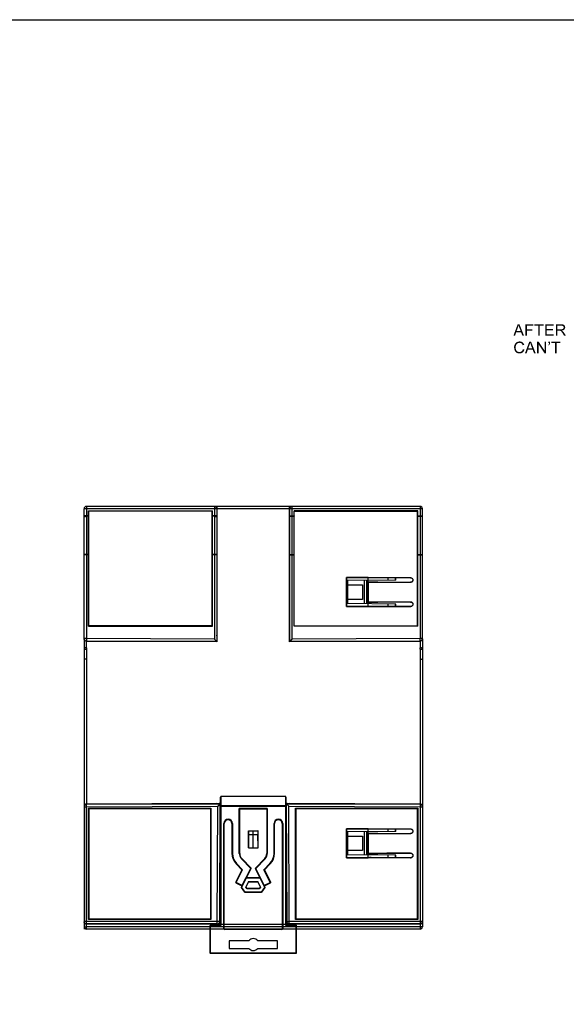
# Model space of a CAD drawing. Extents: x 0 to 500, y 0 to 353.
# Tile 10 of 18: x 266 to 379, y 149 to 353. Entities that reach past the tile are written whole.
import ezdxf

# ---------------------------------------------------------------- set-up
doc = ezdxf.new("R2010")
doc.units = 0
doc.header["$LTSCALE"] = 0.5
doc.layers.get('0').update_dxf_attribs({"linetype": 'CONTINUOUS'})
doc.layers.add('DIM', color=2, linetype='CONTINUOUS')
doc.layers.add('INTFCLR_27', color=7, linetype='CONTINUOUS')

msp = doc.modelspace()

# ---------------------------------------------------------------- linework, layer by layer
at = {"color": 7, "linetype": 'Continuous'}
for p, q in [((349.581, 251.931), (279.581, 251.931)), ((279.581, 225.049), (279.581, 251.931)), ((349.081, 252.431), (280.081, 252.431)), ((280.081, 252.431), (280.081, 225.049)), ((280.533, 251.479), (306.129, 251.479)), ((280.533, 227.663), (280.533, 251.479)), ((280.581, 251.431), (280.533, 251.479)), ((306.081, 251.431), (280.581, 251.431)), ((280.581, 227.711), (280.581, 251.431)), ((306.081, 251.431), (306.129, 251.479)), ((306.081, 227.711), (306.081, 251.431)), ((306.129, 227.663), (306.129, 251.479)), ((306.538, 252.431), (306.538, 224.957)), ((307.038, 251.931), (307.033, 251.997)), ((307.038, 251.931), (307.038, 224.455)), ((322.125, 224.455), (322.125, 251.931)), ((322.625, 224.957), (322.625, 252.431)), ((348.629, 251.479), (323.033, 251.479)), ((323.081, 251.431), (323.033, 251.479)), ((323.033, 227.663), (323.033, 251.479)), ((323.081, 251.431), (348.581, 251.431)), ((323.081, 227.711), (323.081, 251.431)), ((348.581, 251.431), (348.629, 251.479)), ((348.581, 227.711), (348.581, 251.431)), ((348.629, 227.663), (348.629, 251.479)), ((349.081, 252.431), (349.081, 225.049)), ((349.581, 225.049), (349.581, 251.931)), ((280.533, 250.493), (279.581, 250.493)), ((280.533, 250.372), (280.081, 250.372)), ((307.038, 250.488), (306.129, 250.493)), ((306.572, 250.372), (306.13, 250.372)), ((322.125, 250.488), (323.033, 250.493)), ((322.59, 250.372), (323.033, 250.372)), ((348.629, 250.493), (349.581, 250.493)), ((348.629, 250.372), (349.081, 250.372)), ((280.533, 242.37), (279.581, 242.37)), ((280.534, 242.491), (280.081, 242.491)), ((306.538, 242.491), (306.129, 242.491)), ((307.038, 242.37), (306.129, 242.37)), ((322.125, 242.37), (323.033, 242.37)), ((322.625, 242.491), (323.034, 242.491)), ((348.629, 242.491), (349.081, 242.491)), ((348.629, 242.37), (349.581, 242.37)), ((333.918, 237.645), (333.881, 237.681)), ((333.881, 237.681), (347.098, 237.681)), ((333.881, 231.681), (333.881, 237.681)), ((347.081, 237.646), (333.918, 237.645)), ((333.918, 231.718), (333.918, 237.645)), ((344.081, 237.151), (334.081, 237.064)), ((334.081, 237.064), (334.081, 232.299)), ((337.616, 232.268), (337.616, 237.094)), ((338.081, 232.264), (338.081, 237.098)), ((338.211, 232.263), (338.211, 237.1)), ((338.381, 236.681), (338.346, 236.789)), ((338.346, 236.789), (340.346, 236.789)), ((338.346, 236.789), (338.346, 232.573)), ((347.097, 236.681), (338.381, 236.681)), ((338.381, 236.681), (338.381, 232.681)), ((340.346, 236.789), (342.2, 236.732)), ((342.2, 236.732), (347.113, 236.73)), ((342.431, 237.646), (342.431, 237.136)), ((344.031, 237.151), (344.031, 237.646)), ((344.081, 237.481), (344.031, 237.481)), ((344.081, 237.219), (344.031, 237.219)), ((344.081, 237.151), (344.081, 237.646)), ((347.081, 237.665), (347.081, 237.646)), ((347.081, 237.665), (347.114, 237.665)), ((347.097, 236.681), (347.113, 236.73)), ((347.11, 237.665), (347.179, 237.664)), ((334.081, 236.181), (337.208, 236.181)), ((337.208, 236.181), (337.208, 233.181)), ((337.208, 233.181), (334.081, 233.181)), ((338.346, 232.573), (338.381, 232.681)), ((338.346, 232.573), (340.346, 232.574)), ((338.381, 232.681), (347.097, 232.681)), ((342.2, 232.631), (340.346, 232.574)), ((347.113, 232.633), (342.2, 232.631)), ((347.097, 232.681), (347.113, 232.633)), ((333.918, 231.718), (333.881, 231.681)), ((347.098, 231.681), (333.881, 231.681)), ((333.918, 231.718), (347.081, 231.717)), ((344.081, 232.212), (334.081, 232.299)), ((342.431, 232.226), (342.431, 231.717)), ((344.031, 231.717), (344.031, 232.212)), ((344.081, 231.717), (344.081, 232.212)), ((347.081, 231.697), (347.081, 231.717)), ((347.098, 231.697), (347.081, 231.697)), ((347.114, 231.697), (347.098, 231.697)), ((347.11, 231.697), (347.179, 231.7)), ((280.533, 227.663), (280.581, 227.711)), ((280.533, 227.663), (306.129, 227.663)), ((306.081, 227.711), (280.581, 227.711)), ((306.129, 227.663), (306.081, 227.711)), ((307.068, 226.451), (307.081, 226.451)), ((307.068, 226.451), (307.068, 225.774)), ((322.095, 226.451), (322.081, 226.451)), ((322.095, 225.774), (322.095, 226.451)), ((323.033, 227.663), (323.081, 227.711)), ((348.629, 227.663), (323.033, 227.663)), ((323.081, 227.711), (348.581, 227.711)), ((348.629, 227.663), (348.581, 227.711)), ((280.081, 225.049), (279.581, 225.049)), ((279.581, 225.029), (279.581, 165.431)), ((280.081, 225.049), (280.08, 224.549)), ((280.08, 224.549), (307.038, 224.455)), ((280.08, 223.143), (280.08, 224.529)), ((307.038, 224.435), (280.08, 224.529)), ((306.538, 224.957), (280.081, 225.049)), ((307.058, 224.435), (306.538, 224.957)), ((307.068, 225.66), (307.062, 224.65)), ((307.065, 225.201), (307.081, 225.201)), ((322.081, 225.201), (322.098, 225.201)), ((322.095, 225.66), (322.101, 224.65)), ((322.625, 224.957), (322.105, 224.435)), ((322.125, 224.455), (349.083, 224.549)), ((349.083, 224.529), (322.125, 224.435)), ((349.081, 225.049), (322.625, 224.957)), ((349.581, 225.049), (349.081, 225.049)), ((349.083, 224.549), (349.081, 225.049)), ((349.083, 224.529), (349.083, 223.143)), ((349.581, 225.029), (349.581, 165.431)), ((280.08, 222.86), (280.08, 190.773)), ((349.083, 222.86), (349.083, 190.773)), ((307.831, 165.841), (307.831, 192.276)), ((321.231, 192.402), (307.931, 192.402)), ((307.931, 165.841), (307.931, 192.402)), ((321.231, 192.402), (321.231, 165.841)), ((321.331, 192.276), (321.331, 165.841)), ((279.581, 190.273), (280.081, 190.273)), ((307.081, 190.911), (280.08, 190.818)), ((280.08, 190.773), (307.738, 190.87)), ((280.081, 190.273), (280.08, 190.773)), ((280.081, 190.273), (307.236, 190.368)), ((280.081, 164.931), (280.081, 190.273)), ((280.533, 166.913), (280.533, 189.959)), ((280.533, 189.959), (305.829, 189.959)), ((280.581, 189.911), (280.533, 189.959)), ((280.581, 166.961), (280.581, 189.911)), ((280.581, 189.911), (305.781, 189.911)), ((305.781, 189.911), (305.829, 189.959)), ((305.781, 189.911), (305.781, 166.961)), ((305.829, 189.959), (305.829, 166.913)), ((306.781, 190.897), (306.781, 190.91)), ((307.567, 190.9), (306.781, 190.897)), ((307.081, 190.911), (307.567, 190.911)), ((307.153, 166.505), (307.236, 190.368)), ((307.767, 190.899), (307.236, 190.368)), ((307.653, 166.503), (307.738, 190.87)), ((307.767, 190.899), (307.681, 166.475)), ((307.831, 190.41), (321.331, 190.41)), ((321.231, 190.467), (307.931, 190.467)), ((317.481, 189.881), (311.681, 189.881)), ((311.781, 189.781), (311.681, 189.881)), ((311.681, 180.603), (311.681, 189.881)), ((317.381, 189.781), (311.781, 189.781)), ((311.781, 180.603), (311.781, 189.781)), ((317.481, 189.881), (317.381, 189.781)), ((317.381, 189.781), (317.381, 180.603)), ((317.481, 189.881), (317.481, 180.603)), ((321.396, 190.899), (321.927, 190.368)), ((321.396, 190.899), (321.482, 166.475)), ((321.425, 190.87), (321.51, 166.503)), ((321.425, 190.87), (349.083, 190.773)), ((321.596, 190.911), (322.081, 190.911)), ((321.596, 190.9), (322.382, 190.897)), ((322.01, 166.505), (321.927, 190.368)), ((321.927, 190.368), (349.081, 190.273)), ((349.083, 190.818), (322.081, 190.911)), ((322.382, 190.897), (322.381, 190.91)), ((323.381, 189.911), (323.333, 189.959)), ((323.333, 166.913), (323.333, 189.959)), ((323.333, 189.959), (348.629, 189.959)), ((323.381, 166.961), (323.381, 189.911)), ((323.381, 189.911), (348.581, 189.911)), ((348.581, 189.911), (348.629, 189.959)), ((348.581, 189.911), (348.581, 166.961)), ((348.629, 189.959), (348.629, 166.913)), ((349.083, 190.773), (349.081, 190.273)), ((349.081, 190.273), (349.581, 190.273)), ((349.081, 190.273), (349.081, 164.931)), ((349.149, 190.769), (349.083, 190.773)), ((308.481, 186.781), (308.581, 186.781)), ((308.481, 165.041), (308.481, 186.781)), ((308.581, 165.041), (308.581, 186.781)), ((310.281, 186.781), (310.181, 186.781)), ((310.181, 186.781), (310.181, 180.603)), ((310.281, 186.781), (310.281, 180.603)), ((318.881, 186.781), (318.981, 186.781)), ((318.881, 180.603), (318.881, 186.781)), ((318.981, 180.603), (318.981, 186.781)), ((320.681, 186.781), (320.581, 186.781)), ((320.581, 186.781), (320.581, 165.041)), ((320.681, 186.781), (320.681, 165.041)), ((333.918, 185.645), (333.881, 185.681)), ((333.881, 179.681), (333.881, 185.681)), ((333.881, 185.681), (347.098, 185.681)), ((347.081, 185.646), (333.918, 185.645)), ((333.918, 179.718), (333.918, 185.645)), ((342.431, 185.646), (342.431, 185.136)), ((344.031, 185.151), (344.031, 185.646)), ((344.081, 185.151), (344.081, 185.646)), ((347.081, 185.665), (347.081, 185.646)), ((347.081, 185.665), (347.114, 185.665)), ((347.11, 185.665), (347.179, 185.664)), ((313.581, 181.753), (313.581, 185.302)), ((313.581, 185.302), (313.613, 185.27)), ((313.581, 185.302), (315.582, 185.302)), ((313.613, 184.501), (313.581, 181.753)), ((313.613, 185.27), (313.613, 184.501)), ((313.613, 185.27), (315.55, 185.27)), ((313.613, 184.501), (315.55, 184.501)), ((315.582, 185.302), (315.55, 185.27)), ((315.55, 185.27), (315.55, 184.501)), ((315.582, 181.753), (315.55, 184.501)), ((315.582, 181.753), (315.582, 185.302)), ((344.081, 185.151), (334.081, 185.064)), ((334.081, 185.064), (334.081, 180.299)), ((334.081, 184.181), (337.208, 184.181)), ((337.208, 184.181), (337.208, 181.181)), ((337.616, 180.268), (337.616, 185.094)), ((338.081, 180.264), (338.081, 185.098)), ((338.211, 180.263), (338.211, 185.1)), ((338.381, 184.681), (338.346, 184.789)), ((338.346, 184.789), (340.346, 184.789)), ((338.346, 184.789), (338.346, 180.573)), ((347.097, 184.681), (338.381, 184.681)), ((338.381, 184.681), (338.381, 180.681)), ((340.346, 184.789), (342.2, 184.732)), ((342.2, 184.732), (347.113, 184.73)), ((344.081, 185.36), (344.031, 185.36)), ((344.031, 185.231), (344.081, 185.231)), ((347.097, 184.681), (347.113, 184.73)), ((313.581, 181.753), (315.582, 181.753)), ((310.281, 180.603), (310.181, 180.603)), ((311.681, 180.603), (311.781, 180.603)), ((312.131, 179.49), (312.203, 179.56)), ((314.06, 177.496), (312.131, 179.49)), ((314.132, 177.566), (312.203, 179.56)), ((316.96, 179.56), (315.031, 177.566)), ((317.031, 179.49), (315.103, 177.496)), ((317.031, 179.49), (316.96, 179.56)), ((317.481, 180.603), (317.381, 180.603)), ((318.881, 180.603), (318.981, 180.603)), ((333.918, 179.718), (333.881, 179.681)), ((347.098, 179.681), (333.881, 179.681)), ((347.081, 179.717), (333.918, 179.718)), ((337.208, 181.181), (334.081, 181.181)), ((344.081, 180.212), (334.081, 180.299)), ((338.346, 180.573), (338.381, 180.681)), ((338.346, 180.573), (340.346, 180.574)), ((338.381, 180.681), (347.097, 180.681)), ((342.2, 180.631), (340.346, 180.574)), ((347.113, 180.633), (342.2, 180.631)), ((342.431, 180.226), (342.431, 179.717)), ((344.031, 179.717), (344.031, 180.212)), ((344.081, 179.717), (344.081, 180.212)), ((347.081, 179.697), (347.081, 179.717)), ((347.098, 179.697), (347.081, 179.697)), ((347.097, 180.681), (347.113, 180.633)), ((347.114, 179.697), (347.098, 179.697)), ((347.11, 179.697), (347.179, 179.7)), ((311.125, 178.517), (311.053, 178.447)), ((311.053, 178.447), (312.244, 177.217)), ((311.125, 178.517), (312.365, 177.236)), ((312.255, 173.886), (314.06, 177.496)), ((312.389, 173.931), (314.15, 177.452)), ((314.132, 177.566), (314.06, 177.496)), ((314.06, 177.496), (314.15, 177.452)), ((315.013, 177.452), (315.103, 177.496)), ((315.013, 177.452), (316.774, 173.931)), ((315.103, 177.496), (315.031, 177.566)), ((316.908, 173.886), (315.103, 177.496)), ((316.798, 177.236), (318.038, 178.517)), ((316.919, 177.217), (318.11, 178.447)), ((318.038, 178.517), (318.11, 178.447)), ((312.244, 177.217), (310.958, 174.646)), ((311.003, 174.512), (312.365, 177.236)), ((313.131, 175.552), (312.155, 173.551)), ((312.18, 173.553), (313.145, 175.53)), ((312.244, 177.217), (312.365, 177.236)), ((313.145, 175.53), (313.131, 175.552)), ((313.131, 175.552), (316.032, 175.552)), ((313.145, 175.53), (316.018, 175.53)), ((316.018, 175.53), (316.032, 175.552)), ((316.018, 175.53), (316.983, 173.553)), ((317.008, 173.551), (316.032, 175.552)), ((316.919, 177.217), (316.798, 177.236)), ((318.16, 174.512), (316.798, 177.236)), ((318.205, 174.646), (316.919, 177.217)), ((310.958, 174.646), (312.389, 173.931)), ((311.003, 174.512), (312.255, 173.886)), ((312.18, 173.553), (312.155, 173.551)), ((312.155, 173.551), (312.856, 172.55)), ((312.867, 172.572), (312.18, 173.553)), ((313.618, 174.772), (313.057, 173.622)), ((313.057, 173.622), (313.262, 173.33)), ((313.082, 173.624), (313.631, 174.751)), ((313.273, 173.351), (313.082, 173.624)), ((315.901, 173.33), (313.262, 173.33)), ((315.89, 173.351), (313.273, 173.351)), ((313.618, 174.772), (315.545, 174.772)), ((313.631, 174.751), (315.532, 174.751)), ((315.532, 174.751), (316.081, 173.624)), ((316.106, 173.622), (315.545, 174.772)), ((316.081, 173.624), (315.89, 173.351)), ((315.901, 173.33), (316.106, 173.622)), ((316.983, 173.553), (316.296, 172.572)), ((316.307, 172.55), (317.008, 173.551)), ((316.774, 173.931), (318.205, 174.646)), ((316.908, 173.886), (318.16, 174.512)), ((316.983, 173.553), (317.008, 173.551)), ((312.867, 172.572), (312.856, 172.55)), ((316.307, 172.55), (312.856, 172.55)), ((316.296, 172.572), (312.867, 172.572)), ((316.296, 172.572), (316.307, 172.55)), ((307.153, 166.505), (279.581, 166.505)), ((279.581, 165.431), (280.081, 165.43)), ((307.153, 166.005), (280.081, 166.005)), ((306.196, 165.961), (280.081, 165.961)), ((349.081, 165.43), (280.081, 165.43)), ((280.581, 166.961), (280.533, 166.913)), ((305.829, 166.913), (280.533, 166.913)), ((305.781, 166.961), (280.581, 166.961)), ((305.631, 165.641), (307.731, 165.641)), ((305.631, 165.641), (305.631, 160.041)), ((305.731, 165.741), (307.731, 165.741)), ((305.731, 159.941), (305.731, 165.741)), ((305.781, 166.961), (305.829, 166.913)), ((306.196, 165.98), (307.178, 165.98)), ((306.881, 165.974), (306.881, 165.841)), ((307.931, 165.841), (306.881, 165.841)), ((306.981, 165.741), (306.981, 165.974)), ((307.153, 166.005), (307.153, 166.505)), ((307.653, 166.503), (307.153, 166.505)), ((307.178, 165.98), (307.153, 166.005)), ((307.681, 166.475), (307.653, 166.503)), ((307.731, 165.741), (307.731, 165.641)), ((320.581, 165.431), (308.581, 165.431)), ((322.281, 165.841), (321.231, 165.841)), ((321.431, 165.741), (323.431, 165.741)), ((321.431, 165.641), (321.431, 165.741)), ((321.431, 165.641), (323.531, 165.641)), ((321.482, 166.475), (321.51, 166.503)), ((321.51, 166.503), (322.01, 166.505)), ((321.985, 165.98), (322.01, 166.005)), ((321.985, 165.98), (322.967, 165.98)), ((322.01, 166.005), (322.01, 166.505)), ((349.581, 166.505), (322.01, 166.505)), ((349.081, 166.005), (322.01, 166.005)), ((322.181, 165.741), (322.181, 165.974)), ((322.281, 165.841), (322.281, 165.974)), ((349.081, 165.961), (322.967, 165.961)), ((323.381, 166.961), (323.333, 166.913)), ((348.629, 166.913), (323.333, 166.913)), ((348.581, 166.961), (323.381, 166.961)), ((323.431, 159.941), (323.431, 165.741)), ((323.531, 160.041), (323.531, 165.641)), ((348.581, 166.961), (348.629, 166.913)), ((349.581, 165.431), (349.081, 165.43)), ((349.081, 164.931), (280.081, 164.931)), ((308.581, 165.041), (308.481, 165.041)), ((320.481, 164.941), (308.681, 164.941)), ((308.681, 164.841), (308.681, 164.941)), ((320.481, 164.841), (308.681, 164.841)), ((320.481, 164.941), (320.481, 164.841)), ((320.681, 165.041), (320.581, 165.041)), ((313.654, 162.541), (309.584, 162.541)), ((309.584, 162.541), (309.584, 160.941)), ((319.579, 162.541), (315.509, 162.541)), ((319.579, 160.941), (319.579, 162.541)), ((305.631, 160.041), (323.531, 160.041)), ((305.731, 159.941), (323.431, 159.941)), ((309.584, 160.941), (313.654, 160.941)), ((315.509, 160.941), (319.579, 160.941))]:
    msp.add_line(p, q, dxfattribs=at)
for centre, radius, start, end in [((280.081, 251.931), 0.5, 90, 180), ((306.585, 251.936), 0.495, 71.60796, 89.92983), ((322.625, 251.931), 0.5, 90.00109, 180.00109), ((349.081, 251.931), 0.5, 0, 90), ((278.73, 250.492), 27.808, 359.75196, 0.00182), ((196.375, 250.491), 110.663, 359.87566, 0.00123), ((432.788, 250.491), 110.663, 179.99877, 180.12434), ((350.433, 250.492), 27.808, 179.99818, 180.24804), ((280.081, 225.049), 0.5, 180.00109, 269.8011), ((280.082, 225.031), 0.501, 258.58612, 269.78422), ((349.081, 225.049), 0.5, 270.1989, 359.99891), ((413.955, 223.001), 133.875, 179.93937, 180.06063), ((215.208, 223.001), 133.875, 359.93937, 0.06063), ((280.081, 190.273), 0.5, 90.1989, 179.99891), ((349.086, 190.322), 0.496, 0.07658, 18.89627), ((349.087, 190.273), 0.495, 0.01399, 5.53676), ((309.381, 186.781), 0.9, 0, 180), ((309.381, 186.781), 0.8, 0, 180), ((319.781, 186.781), 0.9, 0, 180), ((319.781, 186.781), 0.8, 0, 180), ((313.281, 180.603), 3.1, 180, 224.049), ((313.281, 180.603), 3, 180, 224.049), ((313.281, 180.603), 1.6, 180, 224.049), ((313.281, 180.603), 1.5, 180, 224.049), ((315.881, 180.603), 1.5, 315.951, 0), ((315.881, 180.603), 1.6, 315.951, 0), ((315.881, 180.603), 3, 315.951, 0), ((315.881, 180.603), 3.1, 315.951, 0), ((338.781, 179.2), 0.55, 72.38504, 107.50718), ((314.06, 177.496), 0.1, 333.43495, 44.049), ((315.103, 177.496), 0.1, 135.951, 206.56505), ((311.048, 174.602), 0.1, 153.43495, 243.43495), ((312.3, 173.976), 0.1, 243.43495, 333.43495), ((316.863, 173.976), 0.1, 206.56505, 296.56505), ((318.115, 174.602), 0.1, 296.56505, 26.56505), ((280.081, 166.505), 0.5, 180.00109, 270.00109), ((280.081, 165.431), 0.5, 180, 270), ((305.731, 165.641), 0.1, 90, 180), ((306.781, 165.841), 0.1, 270, 0), ((307.153, 166.505), 0.5, 270.00524, 359.79475), ((307.183, 166.477), 0.498, 347.77442, 359.78047), ((307.731, 165.841), 0.2, 270, 0), ((307.731, 165.841), 0.1, 270, 0), ((321.431, 165.841), 0.2, 180, 270), ((321.431, 165.841), 0.1, 180, 270), ((321.98, 166.477), 0.498, 180.2078, 186.53299), ((322.01, 166.505), 0.5, 180.20525, 269.99476), ((322.381, 165.841), 0.1, 180, 270), ((323.431, 165.641), 0.1, 0, 90), ((349.081, 166.505), 0.5, 269.9989, 359.99892), ((349.081, 165.431), 0.5, 270, 0), ((349.086, 166.457), 0.496, 340.78567, 359.92059), ((308.681, 165.041), 0.2, 180, 270), ((308.681, 165.041), 0.1, 180, 270), ((320.481, 165.041), 0.2, 270, 0), ((320.481, 165.041), 0.1, 270, 0), ((314.581, 161.741), 1.225, 40.7728, 139.2272), ((305.731, 160.041), 0.1, 180, 270), ((314.581, 161.741), 1.225, 220.7728, 319.2272), ((323.431, 160.041), 0.1, 270, 0)]:
    msp.add_arc(centre, radius, start, end, dxfattribs=at)
for centre, major_axis, ratio, start_param, end_param in [((306.134, 250.493), (0, -0.5), 0.0087269, -1.5707963, -1.3258177), ((280.538, 242.37), (0, -0.5), 0.0087269, -1.815775, -1.5707963), ((306.125, 242.37), (0, -0.5), 0.0087269, -4.712389, -4.4674103), ((347.081, 238.146), (-0.133, -0.482), 0.9998224, 0.270229, 0.4691216), ((347.081, 231.216), (0.133, -0.482), 0.9998224, 2.7032253, 2.8713636), ((307.058, 224.935), (0, -0.5), 0.008727, 6.2744281, 7.2484), ((307.067, 225.774), (0, -0.2), 0.0087272, 0.9652421, 1.570783), ((322.096, 225.774), (0, -0.2), 0.0087272, -1.570783, -0.9652421), ((322.105, 224.935), (0, -0.5), 0.008727, -0.9652146, -0.2464828), ((307.931, 192.276), (0, 0.126), 0.7930676, 0, 1.5707963), ((321.231, 192.276), (0, 0.126), 0.7930676, -1.5707963, 0), ((307.567, 190.898), (0.2, 0.001), 0.0087269, 6.2743975, 7.8539081), ((321.596, 190.898), (0.2, -0.001), 0.0087269, -4.7123155, -3.6593257), ((347.081, 186.146), (-0.133, -0.482), 0.9998224, 0.270229, 0.4691213), ((347.081, 179.216), (0.133, -0.482), 0.9998224, 2.7032253, 2.8713636), ((306.196, 166.461), (-0.001, -0.5), 0.9999315, 0.0027148, 0.1991403), ((322.967, 166.461), (0.001, -0.5), 0.9999315, -0.1991402, -0.0027148)]:
    msp.add_ellipse(centre, major_axis=major_axis, ratio=ratio, start_param=start_param, end_param=end_param, dxfattribs=at)
at = {"color": 7, "linetype": 'Continuous', "extrusion": (0, 0, -1)}
for centre, start_param, end_param in [((323.029, 250.493), -1.5707963, -1.3258177), ((323.038, 242.37), -4.712389, -4.4674103), ((348.625, 242.37), -1.815775, -1.5707963)]:
    msp.add_ellipse(centre, major_axis=(0, -0.5), ratio=0.0087269, start_param=start_param, end_param=end_param, dxfattribs=at)
at = {"color": 7, "linetype": 'Continuous'}
for points, knots in [([(307.033, 251.997), (307.018, 252.113), (306.898, 252.343), (306.655, 252.431), (306.538, 252.431)], [0, 0, 0, 0, 0.5000737, 1, 1, 1, 1]), ([(306.987, 252.225), (306.971, 252.247), (306.904, 252.326), (306.813, 252.382), (306.742, 252.406)], [0, 0, 0, 0, 0.2698674, 1, 1, 1, 1]), ([(307.081, 251.931), (307.081, 251.959), (307.073, 252.062), (307.032, 252.163), (306.987, 252.225)], [0, 0, 0, 0, 0.264408, 1, 1, 1, 1]), ([(322.081, 251.931), (322.081, 252.008), (322.115, 252.153), (322.243, 252.317), (322.405, 252.411), (322.521, 252.431), (322.577, 252.431)], [0, 0, 0, 0, 0.2948243, 0.5536347, 0.783477, 1, 1, 1, 1]), ([(279.581, 250.25), (279.581, 250.27), (279.618, 250.299), (279.669, 250.32), (279.76, 250.346), (279.899, 250.366), (280.018, 250.372), (280.081, 250.372)], [0, 0, 0, 0, 0.1129251, 0.2084669, 0.3303863, 0.6395705, 1, 1, 1, 1]), ([(306.538, 250.372), (306.601, 250.372), (306.719, 250.366), (306.858, 250.346), (306.948, 250.32), (307, 250.298), (307.037, 250.271), (307.038, 250.25)], [0, 0, 0, 0, 0.3590695, 0.6676931, 0.7897876, 0.8858166, 1, 1, 1, 1]), ([(322.625, 250.372), (322.562, 250.372), (322.444, 250.366), (322.305, 250.346), (322.215, 250.32), (322.163, 250.298), (322.126, 250.271), (322.125, 250.25)], [0, 0, 0, 0, 0.3590695, 0.6676931, 0.7897876, 0.8858166, 1, 1, 1, 1]), ([(349.581, 250.25), (349.581, 250.27), (349.545, 250.299), (349.494, 250.32), (349.403, 250.346), (349.264, 250.366), (349.145, 250.372), (349.081, 250.372)], [0, 0, 0, 0, 0.1129251, 0.2084669, 0.3303863, 0.6395705, 1, 1, 1, 1]), ([(280.081, 242.491), (280.018, 242.491), (279.899, 242.485), (279.76, 242.466), (279.669, 242.439), (279.618, 242.418), (279.581, 242.39), (279.581, 242.37)], [0, 0, 0, 0, 0.3604295, 0.6696137, 0.7915331, 0.8870749, 1, 1, 1, 1]), ([(307.038, 242.37), (307.037, 242.39), (307.001, 242.418), (306.949, 242.439), (306.858, 242.465), (306.72, 242.485), (306.601, 242.491), (306.538, 242.491)], [0, 0, 0, 0, 0.1141835, 0.2102125, 0.3323071, 0.6409311, 1, 1, 1, 1]), ([(322.125, 242.37), (322.126, 242.39), (322.162, 242.418), (322.214, 242.439), (322.305, 242.465), (322.443, 242.485), (322.562, 242.491), (322.625, 242.491)], [0, 0, 0, 0, 0.1141835, 0.2102125, 0.3323071, 0.6409311, 1, 1, 1, 1]), ([(349.081, 242.491), (349.145, 242.491), (349.264, 242.485), (349.403, 242.466), (349.494, 242.439), (349.545, 242.418), (349.581, 242.39), (349.581, 242.37)], [0, 0, 0, 0, 0.3604295, 0.6696137, 0.7915331, 0.8870749, 1, 1, 1, 1]), ([(347.098, 237.681), (347.163, 237.681), (347.294, 237.655), (347.46, 237.544), (347.572, 237.378), (347.611, 237.181), (347.571, 236.985), (347.46, 236.819), (347.294, 236.707), (347.162, 236.681), (347.097, 236.681)], [0, 0, 0, 0, 0.1249787, 0.2499621, 0.3749836, 0.4999885, 0.6250003, 0.7500169, 0.8750041, 1, 1, 1, 1]), ([(347.179, 237.664), (347.236, 237.654), (347.349, 237.614), (347.485, 237.5), (347.57, 237.342), (347.591, 237.164), (347.546, 236.992), (347.44, 236.847), (347.289, 236.752), (347.172, 236.73), (347.113, 236.73)], [0, 0, 0, 0, 0.1250386, 0.2501248, 0.3750493, 0.5000566, 0.6250361, 0.7500062, 0.8750457, 1, 1, 1, 1]), ([(347.097, 232.681), (347.162, 232.681), (347.294, 232.655), (347.46, 232.544), (347.571, 232.378), (347.611, 232.181), (347.572, 231.985), (347.46, 231.819), (347.294, 231.707), (347.163, 231.681), (347.098, 231.681)], [0, 0, 0, 0, 0.1249792, 0.2499634, 0.3749856, 0.4999908, 0.6250023, 0.7500183, 0.8750045, 1, 1, 1, 1]), ([(347.113, 232.633), (347.172, 232.633), (347.29, 232.611), (347.441, 232.515), (347.547, 232.37), (347.592, 232.197), (347.57, 232.02), (347.485, 231.863), (347.349, 231.748), (347.236, 231.709), (347.179, 231.7)], [0, 0, 0, 0, 0.1253578, 0.2506797, 0.3758273, 0.5008286, 0.6257075, 0.750489, 0.8751972, 1, 1, 1, 1]), ([(349.544, 224.839), (349.519, 224.779), (349.445, 224.667), (349.334, 224.593), (349.274, 224.568)], [0, 0, 0, 0, 0.4999957, 1, 1, 1, 1]), ([(280.08, 223.143), (280.016, 223.143), (279.897, 223.136), (279.759, 223.113), (279.669, 223.083), (279.615, 223.057), (279.581, 223.023), (279.581, 223.001)], [0, 0, 0, 0, 0.3543634, 0.6594058, 0.780846, 0.8775282, 1, 1, 1, 1]), ([(279.581, 223.001), (279.581, 222.979), (279.615, 222.946), (279.669, 222.92), (279.759, 222.89), (279.897, 222.866), (280.016, 222.86), (280.08, 222.86)], [0, 0, 0, 0, 0.1224569, 0.2191379, 0.3405798, 0.6456367, 1, 1, 1, 1]), ([(349.581, 223.001), (349.581, 223.023), (349.548, 223.057), (349.494, 223.083), (349.404, 223.113), (349.266, 223.136), (349.147, 223.143), (349.083, 223.143)], [0, 0, 0, 0, 0.1224569, 0.2191379, 0.3405798, 0.6456367, 1, 1, 1, 1]), ([(349.083, 222.86), (349.147, 222.86), (349.266, 222.866), (349.404, 222.89), (349.494, 222.92), (349.548, 222.946), (349.581, 222.979), (349.581, 223.001)], [0, 0, 0, 0, 0.3543634, 0.6594058, 0.780846, 0.8775282, 1, 1, 1, 1]), ([(280.08, 220.815), (280.016, 220.815), (279.898, 220.818), (279.744, 220.832), (279.643, 220.851), (279.595, 220.868), (279.581, 220.882), (279.581, 220.887)], [0, 0, 0, 0, 0.3744235, 0.6916338, 0.9062114, 0.9670052, 1, 1, 1, 1]), ([(349.083, 220.815), (349.147, 220.815), (349.265, 220.818), (349.419, 220.832), (349.52, 220.851), (349.568, 220.868), (349.581, 220.882), (349.581, 220.887)], [0, 0, 0, 0, 0.3744235, 0.6916338, 0.9062114, 0.9670052, 1, 1, 1, 1]), ([(280.08, 190.818), (280.004, 190.818), (279.858, 190.784), (279.695, 190.656), (279.602, 190.495), (279.581, 190.378), (279.581, 190.322)], [0, 0, 0, 0, 0.2947655, 0.5535046, 0.7834082, 1, 1, 1, 1]), ([(349.367, 190.729), (349.347, 190.743), (349.261, 190.794), (349.159, 190.818), (349.083, 190.818)], [0, 0, 0, 0, 0.2359599, 1, 1, 1, 1]), ([(349.579, 190.321), (349.569, 190.43), (349.471, 190.648), (349.258, 190.754), (349.149, 190.769)], [0, 0, 0, 0, 0.5000259, 1, 1, 1, 1]), ([(349.555, 190.482), (349.547, 190.505), (349.506, 190.602), (349.432, 190.684), (349.367, 190.729)], [0, 0, 0, 0, 0.2358011, 1, 1, 1, 1]), ([(347.098, 185.681), (347.163, 185.681), (347.294, 185.655), (347.46, 185.544), (347.572, 185.378), (347.611, 185.181), (347.571, 184.985), (347.46, 184.819), (347.294, 184.707), (347.162, 184.681), (347.097, 184.681)], [0, 0, 0, 0, 0.1249783, 0.2499643, 0.3749839, 0.49999, 0.6250023, 0.7500183, 0.875004, 1, 1, 1, 1]), ([(347.179, 185.664), (347.236, 185.654), (347.349, 185.614), (347.485, 185.5), (347.57, 185.342), (347.591, 185.164), (347.546, 184.992), (347.44, 184.847), (347.289, 184.752), (347.172, 184.73), (347.113, 184.73)], [0, 0, 0, 0, 0.1250385, 0.2501248, 0.3750493, 0.5000565, 0.6250361, 0.7500062, 0.8750457, 1, 1, 1, 1]), ([(347.097, 180.681), (347.162, 180.681), (347.294, 180.655), (347.46, 180.544), (347.571, 180.378), (347.611, 180.181), (347.572, 179.985), (347.46, 179.819), (347.294, 179.707), (347.163, 179.681), (347.098, 179.681)], [0, 0, 0, 0, 0.1249787, 0.2499658, 0.3749859, 0.4999924, 0.6250044, 0.7500196, 0.8750043, 1, 1, 1, 1]), ([(347.113, 180.633), (347.172, 180.633), (347.29, 180.611), (347.441, 180.515), (347.547, 180.37), (347.592, 180.197), (347.57, 180.02), (347.485, 179.863), (347.349, 179.748), (347.236, 179.709), (347.179, 179.7)], [0, 0, 0, 0, 0.1253572, 0.2506787, 0.3758264, 0.5008278, 0.6257068, 0.7504886, 0.875197, 1, 1, 1, 1]), ([(280.081, 165.961), (280.005, 165.961), (279.86, 165.994), (279.695, 166.122), (279.602, 166.284), (279.581, 166.4), (279.581, 166.456)], [0, 0, 0, 0, 0.2945764, 0.5533856, 0.7833378, 1, 1, 1, 1]), ([(307.669, 166.372), (307.645, 166.259), (307.514, 166.052), (307.285, 165.979), (307.178, 165.98)], [0, 0, 0, 0, 0.5195211, 1, 1, 1, 1]), ([(321.486, 166.42), (321.493, 166.356), (321.533, 166.232), (321.654, 166.087), (321.811, 165.999), (321.928, 165.979), (321.985, 165.98)], [0, 0, 0, 0, 0.2673608, 0.5218063, 0.7641058, 1, 1, 1, 1]), ([(349.367, 166.05), (349.348, 166.036), (349.261, 165.985), (349.158, 165.961), (349.081, 165.961)], [0, 0, 0, 0, 0.235992, 1, 1, 1, 1]), ([(349.554, 166.294), (349.546, 166.271), (349.505, 166.176), (349.432, 166.095), (349.367, 166.05)], [0, 0, 0, 0, 0.2359531, 1, 1, 1, 1])]:
    msp.add_open_spline(points, degree=3, knots=knots, dxfattribs=at)
for points in [[(279.665, 224.752), (279.612, 224.832), (279.581, 224.933), (279.581, 225.029)], [(279.802, 224.614), (279.749, 224.651), (279.701, 224.698), (279.665, 224.752)], [(279.982, 224.539), (279.919, 224.552), (279.856, 224.578), (279.802, 224.614)], [(349.274, 224.568), (349.214, 224.543), (349.148, 224.529), (349.083, 224.529)], [(349.581, 225.029), (349.581, 224.965), (349.568, 224.899), (349.544, 224.839)]]:
    msp.add_open_spline(points, degree=3, dxfattribs=at)
for points in [[(369.458, 289.879), (368.391, 287.728), (369.28, 290.128)], [(369.458, 289.879), (369.387, 289.63), (368.391, 287.728)], [(369.387, 289.63), (369.316, 289.399), (368.391, 287.728)], [(369.316, 289.399), (369.067, 288.741), (368.391, 287.728)], [(369.28, 290.128), (369.636, 290.128), (369.458, 289.879)], [(369.493, 289.772), (369.458, 289.879), (369.636, 290.128)], [(369.547, 289.648), (369.493, 289.772), (369.636, 290.128)], [(369.582, 289.505), (369.547, 289.648), (369.636, 290.128)], [(369.636, 289.363), (369.582, 289.505), (369.636, 290.128)], [(369.885, 288.741), (369.636, 289.363), (369.636, 290.128)], [(369.973, 288.474), (369.885, 288.741), (369.636, 290.128)], [(370.258, 287.728), (369.973, 288.474), (369.636, 290.128)], [(370.258, 287.728), (369.636, 290.128), (370.596, 287.728)], [(370.88, 290.128), (372.498, 290.128), (371.2, 289.843)], [(371.2, 289.843), (370.88, 287.728), (370.88, 290.128)], [(371.2, 289.843), (371.2, 289.097), (370.88, 287.728)], [(371.2, 289.843), (372.498, 290.128), (372.498, 289.843)], [(374.631, 290.128), (372.747, 289.843), (372.747, 290.128)], [(373.529, 289.843), (372.747, 289.843), (374.631, 290.128)], [(373.849, 289.843), (373.529, 289.843), (374.631, 290.128)], [(373.849, 289.843), (373.529, 287.728), (373.529, 289.843)], [(373.529, 287.728), (373.849, 289.843), (373.849, 287.728)], [(373.849, 289.843), (374.631, 290.128), (374.631, 289.843)], [(374.969, 290.128), (376.693, 290.128), (375.289, 289.843)], [(375.289, 289.843), (374.969, 287.728), (374.969, 290.128)], [(375.289, 289.843), (375.289, 289.114), (374.969, 287.728)], [(375.289, 289.843), (376.693, 290.128), (376.693, 289.843)], [(377.191, 290.128), (378.24, 290.128), (377.511, 289.843)], [(377.511, 289.843), (377.191, 287.728), (377.191, 290.128)], [(377.511, 289.843), (377.511, 289.079), (377.191, 287.728)], [(378.24, 290.128), (378.4, 290.11), (377.511, 289.843)], [(378.525, 290.11), (378.649, 290.074), (377.511, 289.843)], [(378.4, 290.11), (378.525, 290.11), (377.511, 289.843)], [(378.649, 290.074), (378.738, 290.057), (377.511, 289.843)], [(378.738, 290.057), (378.809, 290.021), (377.511, 289.843)], [(378.809, 290.021), (378.88, 289.968), (377.511, 289.843)], [(378.88, 289.968), (378.951, 289.897), (377.511, 289.843)], [(378.258, 289.843), (377.511, 289.843), (378.951, 289.897)], [(378.382, 289.825), (378.258, 289.843), (378.951, 289.897)], [(378.382, 289.825), (378.951, 289.897), (379.005, 289.825)], [(379.005, 289.825), (378.489, 289.808), (378.382, 289.825)], [(378.578, 289.772), (378.489, 289.808), (379.005, 289.825)], [(378.649, 289.737), (378.578, 289.772), (379.005, 289.825)], [(378.649, 289.737), (379.005, 289.825), (379.04, 289.737)], [(379.04, 289.737), (378.72, 289.665), (378.649, 289.737)], [(378.72, 289.665), (379.04, 289.737), (379.076, 289.665)], [(379.076, 289.665), (378.756, 289.612), (378.72, 289.665)], [(378.756, 289.612), (379.076, 289.665), (379.093, 289.559)], [(379.093, 289.559), (378.773, 289.541), (378.756, 289.612)], [(378.773, 289.541), (379.093, 289.559), (379.111, 289.47)], [(379.111, 289.47), (378.791, 289.452), (378.773, 289.541)], [(378.773, 289.399), (378.791, 289.452), (379.111, 289.47)], [(378.773, 289.345), (378.773, 289.399), (379.111, 289.47)], [(378.773, 289.345), (379.111, 289.47), (379.093, 289.345)], [(369.067, 288.741), (368.978, 288.474), (368.391, 287.728)], [(368.391, 287.728), (368.978, 288.474), (368.729, 287.728)], [(369.067, 288.741), (369.885, 288.741), (368.978, 288.474)], [(369.973, 288.474), (368.978, 288.474), (369.885, 288.741)], [(371.2, 289.097), (371.2, 288.812), (370.88, 287.728)], [(370.88, 287.728), (371.2, 288.812), (371.2, 287.728)], [(371.2, 288.812), (372.302, 289.097), (372.302, 288.812)], [(371.2, 289.097), (372.302, 289.097), (371.2, 288.812)], [(375.289, 289.114), (375.289, 288.83), (374.969, 287.728)], [(375.289, 288.83), (375.289, 288.012), (374.969, 287.728)], [(375.289, 288.012), (376.747, 288.012), (374.969, 287.728)], [(374.969, 287.728), (376.747, 288.012), (376.747, 287.728)], [(375.289, 288.83), (376.605, 289.114), (376.605, 288.83)], [(375.289, 289.114), (376.605, 289.114), (375.289, 288.83)], [(377.511, 289.079), (377.511, 288.794), (377.191, 287.728)], [(377.191, 287.728), (377.511, 288.794), (377.511, 287.728)], [(378.382, 289.079), (378.933, 289.043), (377.511, 288.794)], [(378.293, 289.079), (378.382, 289.079), (377.511, 288.794)], [(378.187, 289.079), (378.293, 289.079), (377.511, 288.794)], [(377.511, 289.079), (378.187, 289.079), (377.511, 288.794)], [(378.933, 289.043), (378.845, 288.972), (377.511, 288.794)], [(378.845, 288.972), (378.72, 288.901), (377.511, 288.794)], [(378.72, 288.901), (378.596, 288.848), (377.511, 288.794)], [(378.596, 288.848), (378.436, 288.83), (377.511, 288.794)], [(377.867, 288.794), (377.511, 288.794), (378.436, 288.83)], [(377.92, 288.777), (377.867, 288.794), (378.436, 288.83)], [(377.973, 288.777), (377.92, 288.777), (378.436, 288.83)], [(378.009, 288.777), (377.973, 288.777), (378.436, 288.83)], [(378.045, 288.777), (378.009, 288.777), (378.436, 288.83)], [(378.116, 288.759), (378.045, 288.777), (378.436, 288.83)], [(378.116, 288.759), (378.436, 288.83), (378.525, 288.759)], [(378.525, 288.759), (378.187, 288.723), (378.116, 288.759)], [(378.222, 288.688), (378.187, 288.723), (378.525, 288.759)], [(378.222, 288.688), (378.525, 288.759), (378.613, 288.688)], [(378.613, 288.688), (378.276, 288.652), (378.222, 288.688)], [(378.311, 288.617), (378.276, 288.652), (378.613, 288.688)], [(378.347, 288.563), (378.311, 288.617), (378.613, 288.688)], [(378.347, 288.563), (378.613, 288.688), (378.738, 288.545)], [(378.738, 288.545), (378.4, 288.492), (378.347, 288.563)], [(378.382, 289.079), (378.453, 289.097), (379.005, 289.132)], [(378.382, 289.079), (379.005, 289.132), (378.933, 289.043)], [(378.453, 288.421), (378.4, 288.492), (378.738, 288.545)], [(378.453, 289.097), (378.525, 289.114), (379.005, 289.132)], [(378.453, 288.421), (378.738, 288.545), (378.862, 288.385)], [(378.862, 288.385), (378.525, 288.332), (378.453, 288.421)], [(379.005, 289.132), (378.525, 289.114), (378.578, 289.132)], [(378.578, 288.225), (378.525, 288.332), (378.862, 288.385)], [(378.578, 289.132), (378.631, 289.168), (379.058, 289.239)], [(378.578, 289.132), (379.058, 289.239), (379.005, 289.132)], [(378.898, 287.728), (378.578, 288.225), (378.862, 288.385)], [(378.631, 289.168), (378.685, 289.203), (379.058, 289.239)], [(379.058, 289.239), (378.685, 289.203), (378.72, 289.257)], [(378.72, 289.257), (378.738, 289.292), (379.093, 289.345)], [(378.72, 289.257), (379.093, 289.345), (379.058, 289.239)], [(379.093, 289.345), (378.738, 289.292), (378.773, 289.345)], [(378.898, 287.728), (378.862, 288.385), (379.271, 287.728)], [(368.907, 285.674), (368.551, 285.514), (368.587, 285.692)], [(368.907, 285.674), (368.889, 285.568), (368.551, 285.514)], [(368.551, 285.514), (368.889, 285.568), (368.871, 285.461)], [(368.871, 285.461), (368.551, 285.337), (368.551, 285.514)], [(368.551, 285.337), (368.871, 285.461), (368.871, 285.337)], [(368.871, 285.337), (368.871, 285.194), (368.551, 285.177)], [(368.871, 285.337), (368.551, 285.177), (368.551, 285.337)], [(368.942, 285.799), (368.587, 285.692), (368.622, 285.834)], [(368.587, 285.692), (368.942, 285.799), (368.907, 285.674)], [(369.049, 285.994), (368.978, 285.888), (368.622, 285.834)], [(369.049, 285.994), (368.622, 285.834), (368.693, 285.994)], [(368.622, 285.834), (368.978, 285.888), (368.942, 285.799)], [(369.12, 286.065), (368.693, 285.994), (368.765, 286.119)], [(368.693, 285.994), (369.12, 286.065), (369.049, 285.994)], [(369.298, 286.19), (368.765, 286.119), (368.853, 286.225)], [(369.298, 286.19), (369.191, 286.137), (368.765, 286.119)], [(368.765, 286.119), (369.191, 286.137), (369.12, 286.065)], [(369.653, 286.279), (368.853, 286.225), (368.96, 286.332)], [(369.653, 286.279), (369.529, 286.261), (368.853, 286.225)], [(369.529, 286.261), (369.405, 286.243), (368.853, 286.225)], [(368.853, 286.225), (369.405, 286.243), (369.298, 286.19)], [(370.276, 286.368), (368.96, 286.332), (369.085, 286.403)], [(369.653, 286.279), (368.96, 286.332), (370.276, 286.368)], [(370.151, 286.457), (369.085, 286.403), (369.227, 286.474)], [(369.085, 286.403), (370.151, 286.457), (370.276, 286.368)], [(370.009, 286.51), (369.227, 286.474), (369.369, 286.51)], [(369.227, 286.474), (370.009, 286.51), (370.151, 286.457)], [(369.849, 286.545), (369.369, 286.51), (369.511, 286.545)], [(369.369, 286.51), (369.849, 286.545), (370.009, 286.51)], [(369.511, 286.545), (369.671, 286.563), (369.849, 286.545)], [(369.778, 286.261), (369.653, 286.279), (370.276, 286.368)], [(369.778, 286.261), (370.276, 286.368), (370.4, 286.261)], [(370.4, 286.261), (369.885, 286.243), (369.778, 286.261)], [(369.973, 286.208), (369.885, 286.243), (370.4, 286.261)], [(370.062, 286.154), (369.973, 286.208), (370.4, 286.261)], [(370.062, 286.154), (370.4, 286.261), (370.489, 286.154)], [(370.489, 286.154), (370.133, 286.083), (370.062, 286.154)], [(370.133, 286.083), (370.489, 286.154), (370.56, 286.012)], [(370.56, 286.012), (370.205, 285.994), (370.133, 286.083)], [(370.258, 285.905), (370.205, 285.994), (370.56, 286.012)], [(370.258, 285.905), (370.56, 286.012), (370.631, 285.852)], [(370.631, 285.852), (370.311, 285.781), (370.258, 285.905)], [(371.858, 286.279), (370.791, 284.128), (371.68, 286.528)], [(371.858, 286.279), (371.787, 286.03), (370.791, 284.128)], [(371.787, 286.03), (371.716, 285.799), (370.791, 284.128)], [(371.716, 285.799), (371.467, 285.141), (370.791, 284.128)], [(371.68, 286.528), (372.036, 286.528), (371.858, 286.279)], [(371.893, 286.172), (371.858, 286.279), (372.036, 286.528)], [(371.947, 286.048), (371.893, 286.172), (372.036, 286.528)], [(371.982, 285.905), (371.947, 286.048), (372.036, 286.528)], [(372.036, 285.763), (371.982, 285.905), (372.036, 286.528)], [(372.285, 285.141), (372.036, 285.763), (372.036, 286.528)], [(372.373, 284.874), (372.285, 285.141), (372.036, 286.528)], [(372.658, 284.128), (372.373, 284.874), (372.036, 286.528)], [(372.658, 284.128), (372.036, 286.528), (372.996, 284.128)], [(373.618, 286.528), (373.6, 285.977), (373.28, 284.128)], [(373.618, 286.528), (373.28, 284.128), (373.28, 286.528)], [(373.28, 284.128), (373.6, 285.977), (373.6, 284.128)], [(373.6, 285.977), (373.618, 286.528), (374.845, 284.661)], [(374.845, 284.661), (374.809, 284.128), (373.6, 285.977)], [(374.809, 284.128), (374.845, 284.661), (375.165, 286.528)], [(374.809, 284.128), (375.165, 286.528), (375.165, 284.128)], [(375.165, 286.528), (374.845, 284.661), (374.845, 286.528)], [(375.84, 285.852), (375.591, 285.834), (375.662, 285.888)], [(375.591, 285.834), (375.84, 285.852), (375.787, 285.799)], [(375.787, 285.799), (375.662, 285.728), (375.591, 285.834)], [(375.947, 286.528), (375.947, 286.243), (375.627, 286.208)], [(375.947, 286.528), (375.627, 286.208), (375.627, 286.528)], [(375.769, 286.208), (375.627, 286.208), (375.947, 286.243)], [(375.893, 285.923), (375.662, 285.888), (375.716, 285.959)], [(375.662, 285.888), (375.893, 285.923), (375.84, 285.852)], [(375.787, 285.799), (375.733, 285.763), (375.662, 285.728)], [(375.911, 285.977), (375.716, 285.959), (375.751, 286.012)], [(375.716, 285.959), (375.911, 285.977), (375.893, 285.923)], [(375.751, 286.065), (375.769, 286.119), (375.929, 286.137)], [(375.751, 286.065), (375.929, 286.137), (375.929, 286.048)], [(375.929, 286.048), (375.751, 286.012), (375.751, 286.065)], [(375.751, 286.012), (375.929, 286.048), (375.911, 285.977)], [(375.769, 286.208), (375.947, 286.243), (375.929, 286.137)], [(375.929, 286.137), (375.769, 286.119), (375.769, 286.208)], [(378.133, 286.528), (376.249, 286.243), (376.249, 286.528)], [(377.031, 286.243), (376.249, 286.243), (378.133, 286.528)], [(377.351, 286.243), (377.031, 286.243), (378.133, 286.528)], [(377.351, 286.243), (377.031, 284.128), (377.031, 286.243)], [(377.031, 284.128), (377.351, 286.243), (377.351, 284.128)], [(377.351, 286.243), (378.133, 286.528), (378.133, 286.243)], [(368.551, 285.177), (368.871, 285.194), (368.889, 285.052)], [(368.889, 285.052), (368.569, 284.999), (368.551, 285.177)], [(368.569, 284.999), (368.889, 285.052), (368.907, 284.928)], [(368.907, 284.928), (368.622, 284.857), (368.569, 284.999)], [(368.622, 284.857), (368.907, 284.928), (368.96, 284.821)], [(368.96, 284.821), (368.676, 284.697), (368.622, 284.857)], [(368.96, 284.821), (368.996, 284.714), (368.676, 284.697)], [(368.676, 284.697), (368.996, 284.714), (369.067, 284.625)], [(369.067, 284.625), (368.747, 284.554), (368.676, 284.697)], [(368.747, 284.554), (369.067, 284.625), (369.138, 284.537)], [(369.138, 284.537), (368.836, 284.43), (368.747, 284.554)], [(369.138, 284.537), (369.227, 284.483), (368.836, 284.43)], [(368.836, 284.43), (369.227, 284.483), (369.333, 284.43)], [(369.333, 284.43), (368.925, 284.323), (368.836, 284.43)], [(369.333, 284.43), (369.44, 284.394), (368.925, 284.323)], [(368.925, 284.323), (369.778, 284.377), (370.436, 284.412)], [(368.925, 284.323), (370.436, 284.412), (370.311, 284.288)], [(369.44, 284.394), (369.529, 284.377), (368.925, 284.323)], [(369.653, 284.377), (369.778, 284.377), (368.925, 284.323)], [(369.529, 284.377), (369.653, 284.377), (368.925, 284.323)], [(370.311, 284.288), (369.049, 284.234), (368.925, 284.323)], [(369.049, 284.234), (370.311, 284.288), (370.169, 284.199)], [(370.169, 284.199), (369.173, 284.163), (369.049, 284.234)], [(369.316, 284.128), (369.173, 284.163), (370.169, 284.199)], [(369.316, 284.128), (370.169, 284.199), (370.027, 284.128)], [(370.027, 284.128), (369.493, 284.11), (369.316, 284.128)], [(369.493, 284.11), (370.027, 284.128), (369.867, 284.11)], [(369.867, 284.11), (369.671, 284.092), (369.493, 284.11)], [(370.436, 284.412), (369.778, 284.377), (369.902, 284.412)], [(369.902, 284.412), (370.009, 284.448), (370.542, 284.537)], [(369.902, 284.412), (370.542, 284.537), (370.436, 284.412)], [(370.009, 284.448), (370.098, 284.519), (370.542, 284.537)], [(370.542, 284.537), (370.098, 284.519), (370.187, 284.608)], [(370.613, 284.697), (370.187, 284.608), (370.258, 284.714)], [(370.187, 284.608), (370.613, 284.697), (370.542, 284.537)], [(370.258, 284.714), (370.311, 284.821), (370.685, 284.892)], [(370.258, 284.714), (370.685, 284.892), (370.613, 284.697)], [(370.685, 284.892), (370.311, 284.821), (370.365, 284.963)], [(371.467, 285.141), (371.378, 284.874), (370.791, 284.128)], [(370.791, 284.128), (371.378, 284.874), (371.129, 284.128)], [(371.467, 285.141), (372.285, 285.141), (371.378, 284.874)], [(372.373, 284.874), (371.378, 284.874), (372.285, 285.141)]]:
    msp.add_solid(points, dxfattribs=at)
at = {"layer": 'DIM'}
msp.add_lwpolyline([(0, 353.151), (500, 353.151), (500, 0), (0, 0)], close=True, dxfattribs=at)
at = {"layer": 'INTFCLR_27', "color": 7, "linetype": 'Continuous'}
for p, q in [((280.581, 227.711), (280.581, 251.431)), ((322.081, 252.431), (307.081, 252.431)), ((307.081, 252.431), (307.081, 224.411)), ((322.081, 224.411), (322.081, 252.431)), ((338.381, 237.681), (333.881, 237.681)), ((333.881, 237.681), (333.881, 231.681)), ((338.381, 231.681), (338.381, 237.681)), ((333.881, 231.681), (338.381, 231.681)), ((279.581, 225.029), (279.581, 190.322)), ((280.581, 189.911), (280.581, 166.961)), ((305.781, 189.911), (280.581, 189.911)), ((305.781, 166.961), (305.781, 189.911)), ((323.381, 189.911), (323.381, 166.961)), ((348.581, 189.911), (323.381, 189.911)), ((348.581, 166.961), (348.581, 189.911)), ((333.881, 185.681), (333.881, 179.681)), ((338.381, 185.681), (333.881, 185.681)), ((338.381, 179.681), (338.381, 185.681)), ((314.581, 181.801), (314.581, 185.301)), ((333.881, 179.681), (338.381, 179.681)), ((313.131, 175.551), (312.156, 173.551)), ((316.031, 175.551), (313.131, 175.551)), ((317.007, 173.551), (316.031, 175.551)), ((312.156, 173.551), (312.856, 172.551)), ((313.631, 174.751), (313.082, 173.624)), ((313.082, 173.624), (313.273, 173.351)), ((313.273, 173.351), (315.89, 173.351)), ((315.532, 174.751), (313.631, 174.751)), ((316.081, 173.624), (315.532, 174.751)), ((315.89, 173.351), (316.081, 173.624)), ((316.306, 172.551), (317.007, 173.551)), ((312.856, 172.551), (316.306, 172.551)), ((279.581, 166.456), (279.581, 164.931)), ((280.581, 166.961), (305.781, 166.961)), ((306.781, 165.961), (322.381, 165.961)), ((323.381, 166.961), (348.581, 166.961))]:
    msp.add_line(p, q, dxfattribs=at)

doc.saveas('drawing.dxf')
